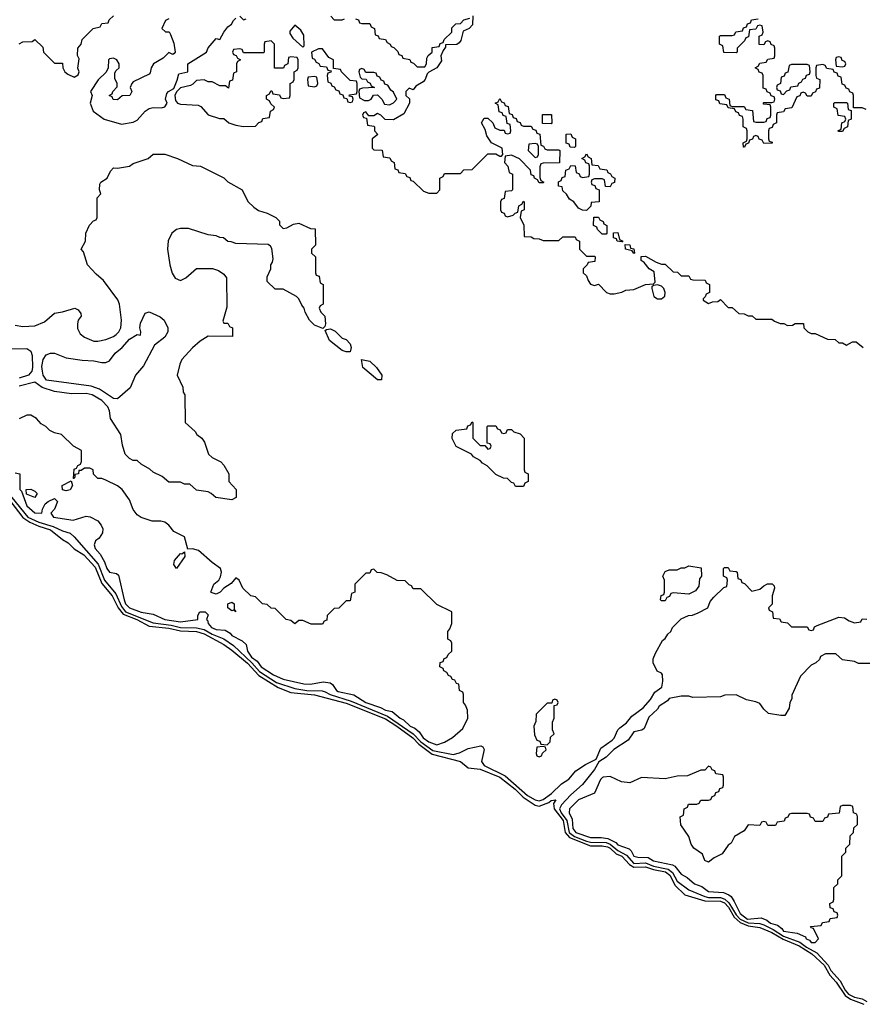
# Model space of a CAD drawing. Header units: inches. Extents: x 2710684 to 2828758, y 857022 to 965663.
# Tile 140 of 256: x 2761833 to 2766110, y 891498 to 896494. Entities that reach past the tile are written whole.
import ezdxf

# ---------------------------------------------------------------- set-up
doc = ezdxf.new("R2010")
doc.units = ezdxf.units.IN
doc.header["$MEASUREMENT"] = 0
doc.layers.add('C7869', color=7, linetype='Continuous')

msp = doc.modelspace()

# ---------------------------------------------------------------- linework, layer by layer
at = {"layer": 'C7869', "color": 4}
for points, elevation in [([(2761830, 896372), (2761850, 896382), (2761896.4, 896383.6), (2761910, 896394), (2761950, 896354), (2761954, 896330), (2761991.6, 896291.6), (2762010, 896274), (2762050, 896274), (2762052, 896250), (2762062, 896230), (2762076.9, 896216.9), (2762110, 896202), (2762130, 896214), (2762135.3, 896230), (2762128.7, 896248.7), (2762135.3, 896295.3), (2762127.3, 896312.7), (2762128, 896350), (2762146, 896370), (2762150, 896394), (2762206, 896450), (2762242, 896458), (2762250, 896474), (2762282, 896478), (2762287.3, 896492.7), (2762310, 896514)], 12), ([(2762590, 896498), (2762574, 896490), (2762554, 896450), (2762572.7, 896432.7), (2762591.6, 896431.6), (2762599.6, 896419.6), (2762615.3, 896375.3), (2762622, 896330), (2762618, 896322), (2762610, 896318), (2762590, 896328), (2762561, 896299), (2762512, 896270), (2762501, 896250), (2762496, 896224), (2762490, 896218), (2762410, 896178), (2762402, 896170), (2762394, 896150), (2762402, 896130), (2762392, 896110), (2762352.7, 896107.3), (2762330, 896088), (2762308.4, 896088.4), (2762302, 896102), (2762288, 896110), (2762302, 896118), (2762306, 896130), (2762327.3, 896152.7), (2762328, 896170), (2762316.4, 896196.4), (2762316.4, 896223.6), (2762323.1, 896236.9), (2762338, 896250), (2762338, 896270), (2762326, 896290), (2762310, 896298), (2762290, 896295.3), (2762284.7, 896290), (2762282, 896250), (2762272.7, 896227.3), (2762231.6, 896188.4), (2762192, 896130), (2762202, 896110), (2762191.3, 896070), (2762206, 896030), (2762262, 895990), (2762350, 895964), (2762410, 895974), (2762430, 895984.9), (2762469.6, 896030.4), (2762490, 896043.8), (2762510, 896048.2), (2762553.2, 896046.8), (2762570, 896052), (2762582, 896070), (2762574, 896090), (2762580.2, 896119.8), (2762588, 896130), (2762615.3, 896144.7), (2762633.2, 896186.8), (2762640.4, 896219.6), (2762686, 896230), (2762686, 896270), (2762782, 896330), (2762790, 896352), (2762830, 896398), (2762850, 896394), (2762868.7, 896430), (2762890, 896458), (2762909, 896471), (2762918, 896490), (2762930, 896502)], 12), ([(2762950, 896512), (2762970, 896494), (2762982, 896498)], 12), ([(2763412.7, 896512.7), (2763430, 896494), (2763470, 896494), (2763482, 896498)], 12), ([(2763538, 896498), (2763552.7, 896492.7), (2763558, 896478), (2763570, 896474), (2763610, 896474), (2763618, 896458), (2763634, 896450), (2763638, 896418), (2763652.7, 896412.7), (2763658, 896398), (2763690, 896394), (2763698, 896378), (2763714, 896370), (2763718, 896358), (2763732.7, 896352.7), (2763752.7, 896332.7), (2763758, 896318), (2763772.7, 896312.7), (2763778, 896298), (2763812.7, 896292.7), (2763818, 896278), (2763832.7, 896272.7), (2763850, 896254), (2763890, 896254), (2763898, 896270), (2763900.4, 896299.6), (2763907.3, 896312.7), (2763926, 896330), (2763927.3, 896352.7), (2763962, 896358), (2763967.3, 896372.7), (2763982, 896378), (2763987.3, 896392.7), (2764026, 896430), (2764027.3, 896452.7), (2764047.3, 896472.7), (2764070, 896474), (2764087.3, 896492.7), (2764118, 896502)], 12), ([(2764134, 896514), (2764131.6, 896468.4), (2764114, 896450), (2764084.7, 896435.3), (2764071.6, 896388.4), (2764063.6, 896376.4), (2764051.3, 896368.7), (2763994, 896366), (2763994, 896354), (2763982, 896338), (2763971.3, 896310), (2763974.8, 896285.2), (2763951.1, 896248.9), (2763910, 896228), (2763901, 896219), (2763891.3, 896190), (2763882, 896178), (2763843.5, 896156.5), (2763830, 896138), (2763810, 896146), (2763794, 896130), (2763794, 896110), (2763811.6, 896091.6), (2763812, 896070), (2763783.6, 896016.4), (2763730, 895986), (2763688.4, 895988.4), (2763666, 896010), (2763650, 896018), (2763630, 896006), (2763606, 896006), (2763590, 896026), (2763578, 896022), (2763574, 896010), (2763578, 895998), (2763594, 895994), (2763598, 895958), (2763630, 895954), (2763634, 895950), (2763634, 895930), (2763651.6, 895911.6), (2763622, 895890), (2763622, 895842), (2763630, 895834), (2763672.7, 895832.7), (2763678, 895798), (2763712.7, 895792.7), (2763718, 895778), (2763734, 895770), (2763738, 895738), (2763752.7, 895732.7), (2763758, 895718), (2763790, 895714), (2763798, 895698), (2763812.7, 895692.7), (2763818, 895678), (2763830, 895674), (2763883.6, 895623.6), (2763910, 895614), (2763950, 895614), (2763966, 895630), (2763966, 895690), (2763982, 895698), (2763990, 895714), (2764070, 895714), (2764088.4, 895731.6), (2764130, 895734), (2764210, 895814), (2764250, 895814), (2764270, 895802), (2764278, 895802), (2764286, 895810), (2764282, 895842), (2764228.7, 895868.7), (2764204.7, 895904.7), (2764196.4, 895936.4), (2764178, 895970), (2764190, 895994), (2764210, 895994), (2764234, 895970), (2764244.7, 895944.7), (2764270, 895934), (2764292.7, 895932.7), (2764298, 895918), (2764310, 895914), (2764322, 895918), (2764326, 895930), (2764322, 895962), (2764307.3, 895967.3), (2764302, 896002), (2764287.3, 896007.3), (2764282, 896022), (2764267.3, 896027.3), (2764262, 896062), (2764246, 896070), (2764262, 896078), (2764270, 896094), (2764278, 896078), (2764292.7, 896072.7), (2764298, 896058), (2764312.7, 896052.7), (2764318, 896018), (2764332.7, 896012.7), (2764338, 895998), (2764352.7, 895992.7), (2764358, 895978), (2764372.7, 895972.7), (2764378, 895958), (2764390, 895954), (2764430, 895954), (2764438, 895938), (2764452.7, 895932.7), (2764458, 895918), (2764472.7, 895912.7), (2764478, 895858), (2764492.7, 895852.7), (2764498, 895838), (2764510, 895834), (2764570, 895834), (2764574, 895830), (2764572.7, 895767.3), (2764490, 895766), (2764478, 895762), (2764472.7, 895747.3), (2764472.7, 895692.7), (2764478, 895678), (2764494, 895670), (2764490, 895666), (2764470, 895666), (2764462, 895682), (2764446, 895690), (2764442, 895702), (2764430, 895706), (2764426, 895730), (2764370, 895788), (2764330, 895806), (2764298, 895802), (2764294, 895770), (2764311.6, 895751.6), (2764318, 895718), (2764334, 895710), (2764334, 895630), (2764330, 895626), (2764298, 895622), (2764292.7, 895587.3), (2764278, 895582), (2764274, 895570), (2764274, 895530), (2764278, 895518), (2764292.7, 895512.7), (2764298, 895498), (2764310, 895494), (2764338, 895502), (2764347.3, 895512.7), (2764362, 895518), (2764366, 895550), (2764382, 895558), (2764390, 895574), (2764394, 895570), (2764394, 895530), (2764378, 895522), (2764374, 895490), (2764391.6, 895451.6), (2764394, 895394), (2764430, 895392), (2764443.6, 895383.6), (2764470, 895382), (2764490, 895374), (2764570, 895374), (2764590, 895392), (2764652.7, 895392.7), (2764658, 895378), (2764674, 895370), (2764674, 895330), (2764710, 895294), (2764750, 895294), (2764754, 895290), (2764752.7, 895267.3), (2764718, 895262), (2764714, 895250), (2764694, 895230), (2764694, 895210), (2764710, 895194), (2764718, 895170), (2764730, 895152), (2764750, 895144.7), (2764771.3, 895151.3), (2764812, 895110), (2764830, 895102.8), (2764850, 895102.8), (2764889.1, 895110.9), (2764910, 895122), (2764950, 895124.7), (2765008.9, 895151.1), (2765050, 895154), (2765058, 895162), (2765054, 895214), (2765028, 895230), (2765002, 895262), (2764988, 895272), (2764987.3, 895292.7), (2765010, 895294), (2765063.6, 895263.6), (2765090, 895254), (2765110, 895254), (2765150, 895214), (2765172.7, 895212.7), (2765190, 895194), (2765230, 895194), (2765238, 895178), (2765250, 895174), (2765312.7, 895172.7), (2765318, 895158), (2765334, 895150), (2765334, 895110), (2765318, 895102), (2765312.7, 895087.3), (2765302, 895078), (2765302, 895070), (2765330, 895054), (2765350, 895062), (2765376.4, 895063.6), (2765390, 895074), (2765430, 895034), (2765450, 895034), (2765483.6, 895003.6), (2765510, 895002), (2765530, 894992), (2765551.6, 894991.6), (2765570, 894974), (2765650, 894974), (2765663.6, 894963.6), (2765692.7, 894952.7), (2765711.6, 894951.6), (2765730, 894942), (2765756.4, 894943.6), (2765770, 894952), (2765811.6, 894951.6), (2765814, 894930), (2765834, 894910), (2765850, 894902), (2765870, 894902), (2765932.7, 894872.7), (2765971.6, 894871.6), (2765990, 894854), (2766010, 894854), (2766030, 894842), (2766060.4, 894859.6), (2766079.6, 894859.6), (2766114, 894830)], 12), ([(2766130, 896038), (2766110, 896046), (2766066, 896046), (2766066, 896110), (2766062, 896122), (2766047.3, 896127.3), (2766042, 896142), (2766027.3, 896147.3), (2766022, 896162), (2766007.3, 896167.3), (2766002, 896202), (2765987.3, 896207.3), (2765982, 896222), (2765967.3, 896227.3), (2765962, 896242), (2765930, 896246), (2765922, 896262), (2765910, 896266), (2765878, 896262), (2765874, 896250), (2765874, 896210), (2765878, 896198), (2765894, 896190), (2765892.7, 896147.3), (2765878, 896142), (2765872.7, 896127.3), (2765858, 896122), (2765850, 896106), (2765830, 896106), (2765822, 896122), (2765810, 896126), (2765798, 896122), (2765792.7, 896107.3), (2765778, 896102), (2765752.7, 896047.3), (2765718, 896042), (2765710, 896026), (2765678, 896022), (2765674, 896010), (2765674, 895970), (2765658, 895962), (2765652.7, 895947.3), (2765638, 895942), (2765634, 895930), (2765634, 895890), (2765638, 895878), (2765652.7, 895872.7), (2765652.7, 895867.3), (2765610, 895866), (2765602, 895882), (2765587.3, 895887.3), (2765582, 895902), (2765570, 895906), (2765558, 895902), (2765552.7, 895887.3), (2765538, 895882), (2765532.7, 895867.3), (2765518, 895862), (2765512.7, 895847.3), (2765507.3, 895847.3), (2765506, 895870), (2765522, 895878), (2765526, 895890), (2765526, 895930), (2765522, 895942), (2765506, 895950), (2765506, 895990), (2765502, 896002), (2765487.3, 896007.3), (2765482, 896022), (2765467.3, 896027.3), (2765462, 896042), (2765430, 896046), (2765422, 896062), (2765387.3, 896067.3), (2765382, 896082), (2765367.3, 896087.3), (2765366, 896110), (2765370, 896114), (2765410, 896114), (2765418, 896098), (2765434, 896090), (2765438, 896058), (2765450, 896054), (2765510, 896054), (2765518, 896038), (2765552.7, 896032.7), (2765558, 895978), (2765570, 895974), (2765610, 895974), (2765622, 895978), (2765627.3, 895992.7), (2765642, 895998), (2765646, 896010), (2765646, 896050), (2765642, 896062), (2765610, 896066), (2765606, 896070), (2765610, 896074), (2765650, 896074), (2765662, 896078), (2765666, 896090), (2765662, 896102), (2765647.3, 896107.3), (2765642, 896122), (2765627.3, 896127.3), (2765622, 896142), (2765607.3, 896147.3), (2765606, 896210), (2765602, 896222), (2765587.3, 896227.3), (2765582, 896242), (2765566, 896250), (2765582, 896258), (2765590, 896274), (2765622, 896278), (2765630, 896294), (2765662, 896298), (2765666, 896310), (2765666, 896350), (2765662, 896362), (2765647.3, 896367.3), (2765642, 896382), (2765630, 896386), (2765618, 896382), (2765610, 896366), (2765587.3, 896367.3), (2765586, 896410), (2765602, 896418), (2765606, 896430), (2765602, 896462), (2765590, 896466), (2765578, 896462), (2765570, 896446), (2765538, 896442), (2765532.7, 896407.3), (2765518, 896402), (2765512.7, 896387.3), (2765474, 896350), (2765474, 896330), (2765470, 896326), (2765407.3, 896327.3), (2765402, 896362), (2765386, 896370), (2765386, 896410), (2765390, 896414), (2765450, 896414), (2765462, 896418), (2765467.3, 896432.7), (2765502, 896438), (2765507.3, 896452.7), (2765522, 896458), (2765527.3, 896472.7), (2765542, 896478), (2765547.3, 896492.7), (2765582, 896498)], 12), ([(2761810, 894944.7), (2761850, 894938), (2761910, 894941), (2761958.6, 894961.4), (2762010, 895004.7), (2762050, 895011), (2762114, 895030), (2762130, 895022), (2762143.6, 895003.6), (2762144.7, 894990), (2762130.9, 894969.1), (2762126, 894950), (2762126.4, 894926.4), (2762139.8, 894899.8), (2762162.8, 894882.8), (2762210, 894862.8), (2762230, 894862), (2762270.7, 894870.7), (2762310, 894886.7), (2762323.3, 894896.7), (2762336.9, 894910), (2762346.6, 894930), (2762349.7, 894969.7), (2762339.3, 895050), (2762331.7, 895071.7), (2762259, 895170), (2762222, 895202), (2762178, 895250), (2762156.4, 895316.4), (2762146, 895330), (2762168, 895370), (2762168.4, 895411.6), (2762188.4, 895451.6), (2762207.3, 895472.7), (2762222, 895478), (2762226, 895490), (2762226, 895590), (2762246, 895610), (2762238, 895630), (2762240.4, 895659.6), (2762246, 895670), (2762278, 895690), (2762294.6, 895725.4), (2762310, 895742), (2762330, 895741), (2762390, 895751.3), (2762410, 895764.7), (2762486, 895790), (2762510, 895811.3), (2762570, 895811.3), (2762634, 895790), (2762710, 895754), (2762751.6, 895751.6), (2762870, 895692), (2762890, 895672), (2762962, 895630), (2762991.1, 895571.1), (2763022, 895542), (2763046, 895526), (2763090, 895512), (2763134, 895490), (2763151.6, 895471.6), (2763152.7, 895452.7), (2763170, 895434), (2763190, 895438), (2763223.1, 895456.9), (2763250, 895462), (2763310, 895434), (2763332.7, 895432.7), (2763334, 895350), (2763314, 895330), (2763314, 895310), (2763334, 895290), (2763334, 895210), (2763338, 895198), (2763352.7, 895192.7), (2763358, 895158), (2763374, 895150), (2763374, 895050), (2763358, 895042), (2763354, 895030), (2763362, 895010), (2763382, 894990), (2763384.7, 894950), (2763382, 894938), (2763372.7, 894927.3), (2763330, 894944), (2763304, 894970), (2763282, 895010), (2763278, 895030), (2763264.7, 895044.7), (2763250, 895078), (2763238, 895090), (2763170, 895126), (2763130, 895126), (2763090, 895166), (2763088.7, 895190), (2763108, 895230), (2763108, 895250), (2763116.4, 895263.6), (2763119, 895281), (2763112.3, 895332.3), (2763105.6, 895345.6), (2763094, 895354), (2762930, 895358), (2762907.3, 895367.3), (2762890, 895368), (2762867.3, 895387.3), (2762850, 895388), (2762830, 895398), (2762790, 895402), (2762690, 895435.3), (2762650, 895435.3), (2762630, 895429), (2762604.7, 895410), (2762587.3, 895372.7), (2762584, 895330), (2762594.8, 895250), (2762607.7, 895207.7), (2762622, 895182), (2762650, 895171.3), (2762676.5, 895183.5), (2762730, 895232), (2762811.6, 895231.6), (2762842, 895222), (2762870, 895202), (2762883.6, 895183.6), (2762885.4, 895034.6), (2762864.7, 894964.7), (2762870, 894954), (2762890, 894954), (2762898, 894938), (2762914, 894930), (2762912.7, 894887.3), (2762790, 894888), (2762750, 894862), (2762710, 894829), (2762656, 894770), (2762645.4, 894745.4), (2762632, 894690), (2762662, 894630), (2762663.6, 894603.6), (2762672, 894590), (2762674, 894450), (2762723.6, 894403.6), (2762732, 894390), (2762758, 894370), (2762771.3, 894350), (2762792, 894290), (2762810, 894272), (2762854, 894250), (2762870, 894234), (2762894, 894190), (2762894, 894150), (2762932, 894110), (2762932, 894070), (2762910, 894058), (2762828.9, 894068.9), (2762806, 894090), (2762790, 894098), (2762730, 894106), (2762696.4, 894136.4), (2762670, 894138), (2762650, 894148), (2762590, 894148), (2762556.4, 894176.4), (2762510, 894198), (2762494, 894214), (2762450, 894238), (2762430, 894258), (2762410, 894258), (2762390, 894268), (2762369.3, 894289.3), (2762355.5, 894335.5), (2762346.6, 894390), (2762294, 894470), (2762289.4, 894510), (2762280.7, 894530), (2762250, 894561.6), (2762201.2, 894590), (2762170, 894596.9), (2762096.1, 894596.1), (2762010, 894607), (2761947.4, 894627.4), (2761910, 894655.1), (2761830, 894634.2)], 8), ([(2761790, 894824.2), (2761870, 894824.9), (2761890, 894812.7), (2761897.4, 894790), (2761898.3, 894730), (2761895.2, 894710), (2761877.6, 894690), (2761830, 894674.5)], 4), ([(2761810, 894194), (2761834, 894190), (2761834, 894110), (2761842, 894102), (2761870, 894027.3), (2761910, 893991.3), (2761946, 893990), (2761948.7, 894010), (2761962.7, 894037.3), (2761978, 894050), (2762010, 894064.7), (2762024.7, 894050), (2762010.5, 894009.5), (2761991.3, 893990), (2762004.7, 893970), (2762104.8, 893955.2), (2762170, 893974.8), (2762190.6, 893970.6), (2762230.6, 893950.6), (2762246.8, 893930), (2762254.8, 893910), (2762254, 893890), (2762236.3, 893863.7), (2762218, 893850), (2762211.3, 893830), (2762216, 893810), (2762242, 893782), (2762263.4, 893743.4), (2762274.9, 893710), (2762290, 893690.6), (2762324.4, 893684.4), (2762335.2, 893675.2), (2762362.8, 893550), (2762370, 893530.6), (2762390, 893510.4), (2762450, 893487.2), (2762510, 893478.4), (2762570, 893450.3), (2762650, 893438.3), (2762738, 893450), (2762738, 893470), (2762748, 893490), (2762774, 893490), (2762790, 893474), (2762782, 893450), (2762786.8, 893446.8), (2762790.5, 893430), (2762806.7, 893410), (2762830, 893400.2), (2762875.8, 893395.8), (2762901.1, 893381.1), (2762910.7, 893370), (2762962.6, 893342.6), (2762983.1, 893323.1), (2762990.4, 893290), (2763010, 893260.2), (2763038.3, 893238.3), (2763059.5, 893210), (2763121.6, 893170), (2763170, 893147.1), (2763275.1, 893124.9), (2763310, 893123.1), (2763374.1, 893134.1), (2763409.1, 893129.1), (2763421.1, 893121.1), (2763441.3, 893090), (2763450, 893084.9), (2763528.9, 893068.9), (2763590.5, 893030), (2763664.6, 893004.6), (2763690, 892990.4), (2763723.4, 892983.4), (2763764.4, 892950), (2763781.6, 892941.6), (2763814.9, 892910), (2763839, 892899), (2763860.8, 892880.8), (2763880.9, 892850), (2763910, 892829.2), (2763950, 892814.8), (2763990, 892827.3), (2764030, 892851.3), (2764083.1, 892896.9), (2764108, 892950), (2764106, 892990), (2764096.4, 893016.4), (2764086, 893030), (2764086, 893070), (2764082, 893082), (2764066, 893090), (2764062, 893122), (2764050, 893126), (2764042, 893142), (2764030, 893146), (2764022, 893162), (2764010, 893166), (2764002, 893182), (2763986, 893190), (2763982, 893202), (2763966, 893210), (2763967.3, 893232.7), (2763982, 893238), (2763987.3, 893252.7), (2764002, 893258), (2764007.3, 893272.7), (2764026, 893290), (2764026, 893330), (2764022, 893342), (2764006, 893350), (2764006, 893390), (2764016.4, 893403.6), (2764026, 893430), (2764026, 893490), (2763950, 893526), (2763870, 893606), (2763830, 893606), (2763822, 893622), (2763810, 893626), (2763790, 893646), (2763748.4, 893648.4), (2763696.4, 893676.4), (2763667.3, 893687.3), (2763648.4, 893688.4), (2763630, 893706), (2763618, 893702), (2763610, 893686), (2763590, 893686), (2763534, 893630), (2763534, 893590), (2763518, 893582), (2763510, 893546), (2763490, 893546), (2763452.7, 893507.3), (2763430, 893506), (2763394, 893470), (2763392.7, 893447.3), (2763378, 893442), (2763370, 893426), (2763312.7, 893427.3), (2763270, 893446), (2763250, 893446), (2763230, 893428), (2763210, 893446), (2763186, 893450), (2763130, 893506), (2763110, 893508), (2763090, 893526), (2763066, 893530), (2763030, 893566), (2763006, 893570), (2762966, 893610), (2762948, 893650), (2762930, 893662), (2762906.4, 893633.6), (2762870, 893609), (2762850.5, 893589.5), (2762830, 893579.3), (2762810, 893585.2), (2762804, 893590), (2762819, 893630), (2762844, 893650), (2762852.5, 893667.5), (2762857.2, 893690), (2762853.2, 893710), (2762810, 893739), (2762740.1, 893800.1), (2762710.9, 893809.1), (2762687.3, 893807.3), (2762669, 893870), (2762616.5, 893896.5), (2762590, 893928.7), (2762570, 893944), (2762550, 893949), (2762506, 893950), (2762450, 893968.7), (2762430, 893982), (2762409.3, 894009.3), (2762390, 894058), (2762354, 894110), (2762330, 894129), (2762270, 894158), (2762250, 894166), (2762230, 894166), (2762208.4, 894188.4), (2762206, 894210), (2762190, 894218), (2762162, 894218), (2762146, 894206), (2762134, 894206), (2762132, 894190), (2762114, 894186), (2762114, 894174), (2762110, 894166), (2762106, 894166), (2762110, 894214), (2762122, 894218), (2762128, 894232), (2762142, 894238), (2762147.3, 894252.7), (2762147.3, 894307.3), (2762106, 894330), (2762046, 894390), (2762010, 894398), (2761986, 894410), (2761966, 894430), (2761943.1, 894443.1), (2761918, 894470), (2761890, 894488), (2761870, 894488), (2761831.1, 894468.9)], 12), ([(2761726.3, 894126.3), (2761848.7, 893968.7), (2761884.6, 893944.6), (2761930, 893924.6), (2761990, 893906.1), (2762050, 893855.9), (2762078.8, 893838.8), (2762109.6, 893809.6), (2762159.4, 893779.4), (2762216.4, 893716.4), (2762250, 893633.2), (2762303.4, 893570), (2762333.9, 893510), (2762358.3, 893478.3), (2762428.1, 893450), (2762490, 893416.9), (2762590, 893406.3), (2762650, 893393.4), (2762730, 893390.1), (2762770, 893377.3), (2762870, 893323), (2762910, 893295.5), (2762990, 893229.5), (2763046.8, 893166.8), (2763145.7, 893105.7), (2763210, 893080.9), (2763330, 893067.9), (2763490, 893026.6), (2763690, 892946.1), (2763747.7, 892910), (2763828.7, 892850), (2763858.5, 892818.5), (2763927.4, 892767.4), (2764070.1, 892730.1), (2764110, 892698.2), (2764170, 892691.4), (2764270.7, 892650.7), (2764348.1, 892590), (2764388.6, 892548.6), (2764450, 892509.2), (2764470, 892503.5), (2764518.5, 892521.5), (2764530, 892531.9), (2764555.2, 892535.2), (2764542.7, 892517.3), (2764545.7, 892490), (2764592.3, 892430), (2764602, 892370), (2764624.7, 892344.7), (2764730, 892302.1), (2764790, 892302.4), (2764817.3, 892297.3), (2764830.6, 892290.6), (2764861.4, 892261.4), (2764890, 892249), (2764927.6, 892207.6), (2764950, 892193.7), (2765010, 892195.5), (2765050, 892182.1), (2765110.4, 892170.4), (2765132.6, 892152.6), (2765160.9, 892100.9), (2765210, 892053), (2765310, 892022.2), (2765390, 892021.2), (2765410, 892012.6), (2765430.1, 891990), (2765459.7, 891939.7), (2765490, 891912.7), (2765530, 891895.3), (2765590, 891887.9), (2765650, 891862.5), (2765707.8, 891827.8), (2765790, 891794.7), (2765853.9, 891753.9), (2765915.8, 891695.8), (2765945.3, 891645.3), (2765977.1, 891610), (2766023.2, 891543.2), (2766050, 891523.9), (2766117.9, 891497.9)], 4), ([(2761750, 894123.8), (2761874, 893970), (2761930, 893945), (2762003.2, 893923.2), (2762050, 893899.6), (2762089.2, 893889.2), (2762110, 893870.3), (2762231, 893731), (2762264.5, 893650), (2762321, 893581), (2762350, 893516.5), (2762370, 893489.6), (2762510, 893433.2), (2762601.4, 893421.4), (2762650, 893410.1), (2762730, 893407.5), (2762770, 893399.2), (2762810, 893376.2), (2762870, 893352), (2762918.7, 893318.7), (2763011.1, 893231.1), (2763050, 893185.9), (2763136.5, 893130), (2763230, 893099.8), (2763290, 893089.6), (2763367.9, 893087.9), (2763383.8, 893083.8), (2763408.5, 893070), (2763516.3, 893036.3), (2763700.8, 892960.8), (2763830.5, 892870.5), (2763869.3, 892829.3), (2763930, 892785), (2764033.7, 892766.3), (2764065.7, 892774.3), (2764110, 892795.8), (2764174, 892810), (2764184.7, 892804.7), (2764191.3, 892791.3), (2764178, 892730), (2764190.4, 892710), (2764297.6, 892657.6), (2764410, 892557), (2764450, 892536.3), (2764470, 892531), (2764490, 892538), (2764533, 892567), (2764583.7, 892616.3), (2764620, 892640), (2764656.6, 892683.4), (2764705, 892715), (2764758.5, 892741.5), (2764783.1, 892796.9), (2764841.1, 892838.9), (2764851.1, 892848.9), (2764869.8, 892890.2), (2764879.4, 892900.6), (2764913.8, 892926.2), (2764940.1, 892959.9), (2764997.2, 893002.8), (2765035.1, 893044.9), (2765057.5, 893082.5), (2765092.6, 893107.4), (2765097.5, 893137.5), (2765095.3, 893170), (2765090, 893178), (2765068.9, 893188.9), (2765048, 893230), (2765048.4, 893251.6), (2765060.4, 893279.6), (2765096.4, 893343.6), (2765110, 893354), (2765123.1, 893376.9), (2765138, 893390), (2765146, 893410), (2765190, 893454), (2765228.4, 893471.6), (2765247.3, 893472.7), (2765276.4, 893483.6), (2765326, 893510), (2765338, 893542), (2765356.4, 893563.6), (2765407.3, 893612.7), (2765422, 893618), (2765426, 893650), (2765422, 893662), (2765406, 893670), (2765406, 893710), (2765410, 893714), (2765430, 893714), (2765438, 893698), (2765470, 893694), (2765474, 893690), (2765478, 893658), (2765492.7, 893652.7), (2765498, 893638), (2765512.7, 893632.7), (2765550, 893594), (2765590, 893604.7), (2765610, 893622), (2765628.9, 893631.1), (2765652, 893632), (2765662, 893622), (2765664.7, 893610), (2765652, 893570), (2765652, 893528), (2765634, 893510), (2765638, 893498), (2765654, 893490), (2765658, 893458), (2765690, 893454), (2765698, 893438), (2765730, 893434), (2765750, 893414), (2765830, 893414), (2765838, 893398), (2765850, 893394), (2765862, 893398), (2765867.3, 893412.7), (2765880.4, 893419.6), (2765990, 893462), (2766019.6, 893459.6), (2766043.6, 893443.6), (2766070, 893434), (2766102, 893438), (2766110, 893454), (2766132.7, 893452.7)], 8), ([(2766150, 893228), (2766090, 893228), (2766070, 893238), (2766010, 893246), (2765976.4, 893276.4), (2765923.6, 893276.4), (2765898, 893262), (2765892.7, 893247.3), (2765874, 893230), (2765850, 893218), (2765796.9, 893163.1), (2765752.7, 893067.3), (2765751.6, 893048.4), (2765742, 893030), (2765739.6, 893000.4), (2765716, 892964), (2765696.9, 892963.1), (2765633.6, 892973.6), (2765610, 892995.3), (2765590, 893024), (2765570, 893033.2), (2765522.7, 893042.7), (2765470, 893068), (2765412.7, 893067.3), (2765390, 893058), (2765250, 893055.3), (2765230, 893062), (2765190, 893062), (2765130, 893049), (2765121.6, 893038.4), (2765078.8, 893010), (2765070, 892995.3), (2765025.8, 892954.2), (2765002, 892898), (2764990.8, 892889.2), (2764950, 892881.2), (2764921.7, 892838.3), (2764848.9, 892791.1), (2764810, 892751.5), (2764772.5, 892727.5), (2764750.2, 892690), (2764690, 892613.1), (2764630, 892561.4), (2764582.9, 892510), (2764573.2, 892490), (2764581.4, 892470), (2764610.1, 892430), (2764621.9, 892370), (2764649.2, 892349.2), (2764710, 892325.4), (2764730, 892319.9), (2764810, 892318.3), (2764830.1, 892310.1), (2764870, 892278), (2764914, 892254), (2764950, 892212.9), (2765010, 892215), (2765050, 892199.2), (2765124.4, 892184.4), (2765146, 892166), (2765170, 892122.9), (2765230, 892078.4), (2765310, 892044.4), (2765330, 892039.6), (2765390, 892039.9), (2765412.1, 892032.1), (2765433.3, 892013.3), (2765470, 891951.6), (2765490.2, 891930), (2765530, 891911.4), (2765590, 891907.7), (2765610, 891900.7), (2765657.9, 891877.9), (2765710, 891844.1), (2765792.9, 891812.9), (2765827.5, 891787.5), (2765878.8, 891758.8), (2765937.2, 891697.2), (2765950.1, 891670), (2765997.1, 891617.1), (2766023.3, 891570), (2766040.4, 891550), (2766070, 891534.7), (2766110, 891525.1), (2766132.6, 891512.6)], 8)]:
    msp.add_lwpolyline(points, dxfattribs=dict(at, elevation=elevation))
for points, elevation in [([(2763230, 896466), (2763203.6, 896436.4), (2763203.6, 896423.6), (2763219.6, 896399.6), (2763270, 896354), (2763278, 896362), (2763275.3, 896415.3), (2763260.4, 896440.4)], 12), ([(2763110, 896386), (2763078, 896382), (2763074, 896370), (2763074, 896330), (2763070, 896326), (2762970, 896326), (2762962, 896342), (2762950, 896346), (2762918, 896342), (2762914, 896330), (2762918, 896318), (2762932.7, 896312.7), (2762938, 896298), (2762954, 896290), (2762938, 896282), (2762934, 896270), (2762934, 896230), (2762918, 896222), (2762912.7, 896187.3), (2762898, 896182), (2762892.7, 896147.3), (2762878, 896158), (2762850, 896158), (2762810, 896178), (2762790, 896178), (2762770, 896188), (2762730, 896186), (2762712.7, 896167.3), (2762699.6, 896160.4), (2762650, 896148), (2762630, 896128), (2762621, 896110), (2762624.7, 896084.7), (2762634, 896070), (2762650, 896064.7), (2762739.6, 896059.6), (2762752.7, 896052.7), (2762790, 896012), (2762847.3, 895992.7), (2762870, 895992), (2762894, 895970), (2762930, 895958), (2762970, 895952), (2763030, 895954), (2763047.3, 895972.7), (2763062, 895978), (2763067.3, 895992.7), (2763102, 895998), (2763106, 896030), (2763122, 896038), (2763126, 896050), (2763107.3, 896067.3), (2763102, 896082), (2763086, 896090), (2763086, 896110), (2763102, 896118), (2763107.3, 896132.7), (2763112.7, 896132.7), (2763118, 896118), (2763152.7, 896112.7), (2763158, 896098), (2763170, 896094), (2763202, 896098), (2763206, 896110), (2763206, 896170), (2763222, 896178), (2763226, 896190), (2763226, 896230), (2763242, 896238), (2763246, 896250), (2763246, 896290), (2763242, 896302), (2763210, 896306), (2763198, 896302), (2763194, 896270), (2763178, 896262), (2763172.7, 896247.3), (2763127.3, 896247.3), (2763126, 896370)], 12), ([(2763370, 896346), (2763350, 896346), (2763314, 896330), (2763318, 896298), (2763330, 896294), (2763338, 896278), (2763352, 896272), (2763358, 896258), (2763390, 896254), (2763398, 896238), (2763414, 896234), (2763412.7, 896227.3), (2763398, 896222), (2763394, 896210), (2763398, 896178), (2763412.7, 896172.7), (2763418, 896158), (2763430, 896154), (2763438, 896138), (2763452.7, 896132.7), (2763458, 896118), (2763472.7, 896112.7), (2763478, 896098), (2763494, 896094), (2763498, 896078), (2763510, 896074), (2763522, 896078), (2763526, 896090), (2763522, 896102), (2763506, 896106), (2763507.3, 896112.7), (2763542, 896118), (2763546, 896130), (2763546, 896170), (2763542, 896182), (2763510, 896186), (2763466, 896230), (2763462, 896242), (2763426, 896246), (2763426, 896290), (2763402, 896302)], 12), ([(2765990, 896306), (2765978, 896302), (2765974, 896290), (2765978, 896258), (2766010, 896254), (2766022, 896258), (2766026, 896270), (2766022, 896282), (2766007.3, 896287.3), (2766002, 896302)], 12), ([(2763570, 896246), (2763558, 896242), (2763554, 896230), (2763562, 896202), (2763570, 896194), (2763592.7, 896192.7), (2763598, 896178), (2763612.7, 896172.7), (2763618, 896158), (2763634, 896150), (2763572.7, 896147.3), (2763558, 896142), (2763554, 896130), (2763558, 896098), (2763583.6, 896083.6), (2763603.6, 896083.6), (2763618, 896090), (2763628.4, 896111.6), (2763650, 896112), (2763671, 896091), (2763685.4, 896065.4), (2763710, 896062), (2763730, 896072), (2763748, 896090), (2763730, 896126), (2763716.4, 896136.4), (2763702, 896162), (2763687.3, 896167.3), (2763682, 896182), (2763667.3, 896187.3), (2763662, 896202), (2763647.3, 896207.3), (2763642, 896222), (2763630, 896226), (2763590, 896226), (2763582, 896242)], 12), ([(2765830, 896266), (2765750, 896266), (2765738, 896262), (2765732.7, 896227.3), (2765718, 896222), (2765712.7, 896207.3), (2765698, 896202), (2765694, 896170), (2765678, 896162), (2765674, 896150), (2765678, 896138), (2765692.7, 896132.7), (2765698, 896118), (2765710, 896114), (2765727.3, 896132.7), (2765742, 896138), (2765747.3, 896152.7), (2765782, 896158), (2765787.3, 896172.7), (2765802, 896178), (2765807.3, 896192.7), (2765822, 896198), (2765827.3, 896212.7), (2765842, 896218), (2765846, 896230), (2765842, 896262)], 12), ([(2763330, 896206), (2763298, 896202), (2763294, 896190), (2763298, 896158), (2763330, 896154), (2763342, 896158), (2763346, 896170), (2763342, 896202)], 12), ([(2765990, 895926), (2765986, 895930), (2766002, 895938), (2766006, 895970), (2766022, 895978), (2766026, 895990), (2766022, 896002), (2765987.3, 896007.3), (2765982, 896042), (2765966, 896050), (2765966, 896070), (2765970, 896074), (2766030, 896074), (2766034, 896070), (2766038, 896038), (2766054, 896034), (2766054, 895990), (2766038, 895982), (2766034, 895950), (2766018, 895942), (2766010, 895926)], 12), ([(2764530, 895966), (2764487.3, 895967.3), (2764487.3, 896012.7), (2764532.7, 896012.7), (2764534, 895970)], 12), ([(2764650, 895846), (2764627.3, 895847.3), (2764622, 895862), (2764607.3, 895867.3), (2764607.3, 895912.7), (2764630, 895914), (2764638, 895898), (2764654, 895890), (2764654, 895850)], 12), ([(2764450, 895866), (2764418, 895862), (2764414, 895830), (2764450, 895794), (2764462, 895798), (2764466, 895810), (2764466, 895850), (2764462, 895862)], 12), ([(2764830, 895646), (2764807.3, 895647.3), (2764802, 895682), (2764790, 895686), (2764750, 895686), (2764738, 895682), (2764734, 895670), (2764738, 895658), (2764752.7, 895652.7), (2764758, 895638), (2764774, 895630), (2764774, 895570), (2764734, 895566), (2764731.6, 895548.4), (2764710, 895526), (2764690, 895528), (2764670, 895538), (2764646, 895570), (2764623.1, 895583.1), (2764608.4, 895608.4), (2764590, 895626), (2764586, 895646), (2764568, 895650), (2764568.4, 895671.6), (2764582, 895678), (2764587.3, 895692.7), (2764602, 895698), (2764606, 895730), (2764622, 895738), (2764630, 895754), (2764652.7, 895752.7), (2764658, 895718), (2764672.7, 895712.7), (2764678, 895698), (2764690, 895694), (2764722, 895698), (2764726, 895710), (2764726, 895750), (2764722, 895762), (2764707.3, 895767.3), (2764702, 895782), (2764686, 895790), (2764702, 895798), (2764710, 895814), (2764718, 895798), (2764734, 895790), (2764738, 895758), (2764770, 895754), (2764778, 895738), (2764812.7, 895732.7), (2764818, 895718), (2764832.7, 895712.7), (2764838, 895698), (2764854, 895690), (2764852.7, 895667.3), (2764838, 895662)], 12), ([(2764790, 895406), (2764766, 895430), (2764762, 895442), (2764746, 895450), (2764748, 895492), (2764771.6, 895491.6), (2764778, 895478), (2764794, 895470), (2764798, 895458), (2764814, 895450), (2764814, 895410), (2764810, 895406)], 12), ([(2764890, 895366), (2764866, 895370), (2764862, 895382), (2764847.3, 895387.3), (2764847.3, 895412.7), (2764870, 895414), (2764878, 895378), (2764892, 895372), (2764894, 895366)], 12), ([(2764950, 895308), (2764942, 895322), (2764908.7, 895330), (2764906, 895354), (2764930, 895352), (2764934, 895334), (2764951.1, 895331.1), (2764954, 895310)], 12), ([(2765070, 895148), (2765050, 895146), (2765042, 895138), (2765042, 895130), (2765052, 895090), (2765070, 895078), (2765090, 895078), (2765108.4, 895091.6), (2765108.7, 895110), (2765102, 895130), (2765090, 895142)], 12), ([(2762330, 894569.6), (2762310, 894571.3), (2762238.9, 894618.9), (2762195.3, 894635.3), (2761970, 894665.1), (2761952.1, 894690), (2761948.3, 894710), (2761946.5, 894733.5), (2761952.3, 894770), (2761967.3, 894792.7), (2761990, 894802.7), (2762010, 894801.5), (2762070, 894778.5), (2762150, 894766), (2762210, 894763.6), (2762250, 894755.3), (2762270, 894755.3), (2762290, 894763.1), (2762318.7, 894801.3), (2762354, 894830), (2762390, 894873.4), (2762430, 894896), (2762446, 894894), (2762448.7, 894910), (2762442.7, 894930), (2762445.8, 894954.2), (2762470, 895004.7), (2762490, 895010.8), (2762545.5, 894985.5), (2762566, 894970), (2762584.9, 894930), (2762585.5, 894910), (2762570, 894882.7), (2762517.5, 894842.5), (2762462, 894738), (2762421.6, 894690), (2762394.6, 894625.4)], 4), ([(2763510, 894808.7), (2763490, 894809), (2763470, 894816), (2763405.8, 894865.8), (2763383.1, 894916.9), (2763390, 894922), (2763410, 894924.7), (2763434, 894914), (2763470, 894878.8), (2763490.7, 894870.7), (2763511, 894850), (2763516, 894830)], 8), ([(2763650, 894666), (2763575.3, 894730), (2763568, 894770), (2763610, 894761), (2763644.7, 894730), (2763671, 894690), (2763670, 894666)], 8), ([(2764170, 894334), (2764194, 894334), (2764210, 894314), (2764222, 894318), (2764226, 894330), (2764222, 894342), (2764206, 894346), (2764206, 894430), (2764210, 894434), (2764250, 894434), (2764258, 894418), (2764272.7, 894412.7), (2764278, 894398), (2764290, 894394), (2764302, 894398), (2764310, 894414), (2764330, 894414), (2764342, 894402), (2764372.7, 894392.7), (2764394, 894370), (2764394, 894210), (2764398, 894198), (2764414, 894190), (2764414, 894150), (2764398, 894142), (2764390, 894126), (2764350, 894126), (2764342, 894142), (2764330, 894146), (2764310, 894166), (2764288.4, 894168.4), (2764250, 894186), (2764206, 894230), (2764183.1, 894243.1), (2764170, 894258), (2764136.4, 894276.4), (2764126, 894290), (2764048.7, 894328.7), (2764028.9, 894368.9), (2764030, 894394), (2764048.4, 894411.6), (2764102, 894418), (2764107.3, 894432.7), (2764122, 894438), (2764130, 894454), (2764134, 894450), (2764134, 894370)], 8), ([(2762070, 894104), (2762050, 894108), (2762049.3, 894130.7), (2762094, 894154), (2762102, 894130), (2762090, 894109)], 12), ([(2761910, 894068.7), (2761867.3, 894087.3), (2761866, 894110), (2761890, 894112), (2761910, 894102), (2761922, 894090)], 12), ([(2762630, 893709), (2762615.3, 893730), (2762619, 893750), (2762650, 893784.7), (2762656.4, 893783.6), (2762670, 893794), (2762671, 893770)], 12), ([(2765230, 893579), (2765150, 893586), (2765138, 893582), (2765132, 893568), (2765118, 893562), (2765110, 893546), (2765090, 893546), (2765086, 893550), (2765088.4, 893571.6), (2765102, 893578), (2765106, 893590), (2765106, 893650), (2765098, 893670), (2765110, 893694), (2765130, 893702), (2765170, 893702), (2765190, 893712), (2765210, 893712), (2765230, 893722), (2765292.7, 893712.7), (2765294, 893670), (2765283.6, 893656.4), (2765279.6, 893620.4), (2765263.6, 893596.4)], 8), ([(2762930, 893488.7), (2762918, 893498), (2762910, 893495.3), (2762890, 893509), (2762889.5, 893530.5), (2762910, 893538), (2762922, 893530), (2762922, 893502)], 12), ([(2764550, 893046), (2764538, 893042), (2764534, 893026), (2764510, 893026), (2764454, 892970), (2764452.7, 892932.7), (2764442, 892910), (2764445.4, 892865.4), (2764458, 892838), (2764472.7, 892832.7), (2764478, 892818), (2764510, 892814), (2764526, 892830), (2764527.3, 892852.7), (2764546, 892870), (2764538, 892890), (2764538, 892930), (2764546, 892950), (2764546, 893014), (2764562, 893018), (2764566, 893030), (2764562, 893042)], 12), ([(2764490, 892806), (2764458, 892802), (2764454, 892770), (2764458, 892758), (2764470, 892754), (2764482, 892758), (2764487.3, 892772.7), (2764506, 892790), (2764502, 892802)], 12), ([(2765330, 892706), (2765310, 892686), (2765290, 892686), (2765223.6, 892656.4), (2765170, 892655.3), (2765110, 892642), (2764990, 892648), (2764930, 892621.2), (2764887.6, 892627.6), (2764830, 892653.2), (2764794, 892650), (2764791.1, 892648.9), (2764782, 892638), (2764750.8, 892569.2), (2764670, 892535.1), (2764624, 892490), (2764623, 892470), (2764637.5, 892437.5), (2764641.3, 892390), (2764656.3, 892370), (2764730, 892343.8), (2764784.2, 892344.2), (2764818.8, 892338.8), (2764859.6, 892319.6), (2764870, 892307.6), (2764927.1, 892287.1), (2764937.1, 892277.1), (2764950, 892249), (2764970, 892244.4), (2765023.4, 892243.4), (2765050, 892225.8), (2765146.2, 892206.2), (2765159.3, 892199.3), (2765190, 892158), (2765221.6, 892141.6), (2765258.8, 892110), (2765294.9, 892094.9), (2765330, 892070.7), (2765405.4, 892065.4), (2765433.1, 892053.1), (2765444.2, 892044.2), (2765459.5, 892019.5), (2765490, 891958.9), (2765527.7, 891930), (2765597.1, 891937.1), (2765625.3, 891925.3), (2765644.4, 891910), (2765680, 891900), (2765702.2, 891882.2), (2765710, 891868.7), (2765779.1, 891859.1), (2765821, 891841), (2765824.9, 891830), (2765842.8, 891822.8), (2765850, 891812), (2765870, 891812), (2765888, 891830), (2765862, 891882), (2765850, 891886), (2765847.3, 891892.7), (2765902, 891898), (2765907.3, 891912.7), (2765942, 891918), (2765947.3, 891932.7), (2765982, 891938), (2765986, 891950), (2765982, 891962), (2765967.3, 891967.3), (2765962, 891982), (2765947.3, 891987.3), (2765946, 892010), (2765962, 892018), (2765966, 892030), (2765966, 892090), (2765986, 892110), (2765986, 892130), (2766006, 892150), (2766006, 892250), (2766026, 892270), (2766026, 892290), (2766046, 892310), (2766048, 892352), (2766066, 892370), (2766067.3, 892392.7), (2766086, 892410), (2766086, 892450), (2766082, 892462), (2766066, 892470), (2766062, 892502), (2766050, 892506), (2766010, 892506), (2765998, 892502), (2765992.7, 892467.3), (2765938, 892462), (2765932.7, 892447.3), (2765918, 892442), (2765910, 892426), (2765870, 892426), (2765862, 892442), (2765847.3, 892447.3), (2765842, 892462), (2765830, 892466), (2765750, 892466), (2765738, 892462), (2765732.7, 892447.3), (2765718, 892442), (2765712.7, 892427.3), (2765678, 892422), (2765670, 892406), (2765630, 892406), (2765622, 892422), (2765610, 892426), (2765598, 892422), (2765590, 892406), (2765530, 892408), (2765510, 892378), (2765462, 892350), (2765443.6, 892316.4), (2765430, 892306), (2765398.8, 892261.2), (2765358.8, 892241.2), (2765330, 892219), (2765310, 892228), (2765299, 892259), (2765255.3, 892290), (2765242, 892310), (2765228.9, 892348.9), (2765188.4, 892408.4), (2765186, 892450), (2765202, 892458), (2765206, 892490), (2765222, 892498), (2765227.3, 892512.7), (2765270, 892514), (2765282, 892518), (2765290, 892534), (2765330, 892534), (2765342, 892538), (2765347.3, 892552.7), (2765362, 892558), (2765367.3, 892572.7), (2765382, 892578), (2765387.3, 892592.7), (2765402, 892598), (2765406, 892610), (2765406, 892650), (2765402, 892662), (2765367.3, 892667.3), (2765362, 892682), (2765347.3, 892687.3), (2765342, 892702)], 12)]:
    msp.add_lwpolyline(points, close=True, dxfattribs=dict(at, elevation=elevation))

doc.saveas('drawing.dxf')
